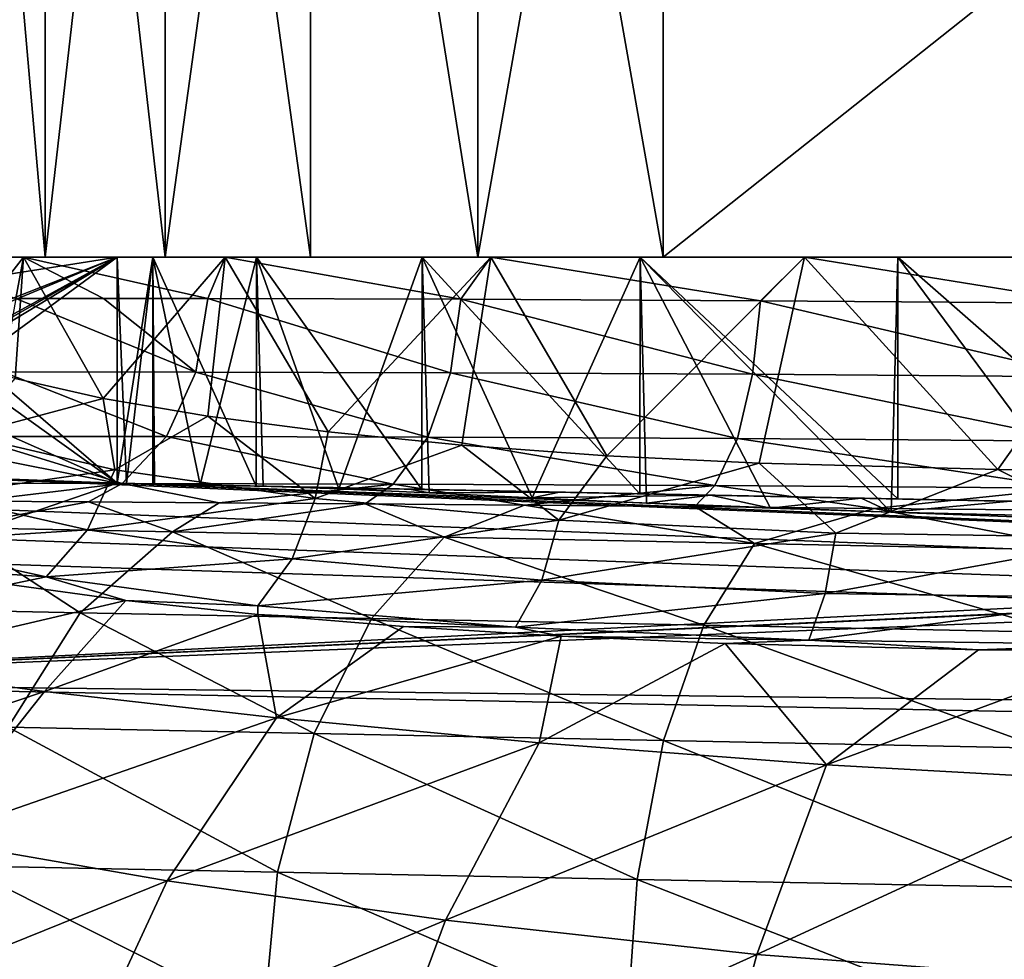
# Model space of a CAD drawing. Extents: x 0 to 500, y -78 to 1266.
# Tile 13 of 197: x 8 to 17, y -17 to -8. Entities that reach past the tile are written whole.
import ezdxf

# ---------------------------------------------------------------- set-up
doc = ezdxf.new("R2010")
doc.units = 0
doc.header["$LTSCALE"] = 65.185185
for name, color, linetype in [('260', 7, 'CONTINUOUS'), ('261', 7, 'CONTINUOUS'), ('262', 7, 'CONTINUOUS'), ('270', 7, 'CONTINUOUS'), ('271', 7, 'CONTINUOUS'), ('272', 7, 'CONTINUOUS'), ('273', 7, 'CONTINUOUS'), ('276', 7, 'CONTINUOUS'), ('277', 7, 'CONTINUOUS'), ('32', 7, 'CONTINUOUS'), ('33', 7, 'CONTINUOUS'), ('35', 7, 'CONTINUOUS'), ('36', 7, 'CONTINUOUS'), ('381', 7, 'CONTINUOUS'), ('382', 7, 'CONTINUOUS'), ('383', 7, 'CONTINUOUS'), ('388', 7, 'CONTINUOUS'), ('393', 7, 'CONTINUOUS'), ('394', 7, 'CONTINUOUS'), ('395', 7, 'CONTINUOUS'), ('396', 7, 'CONTINUOUS'), ('403', 7, 'CONTINUOUS')]:
    doc.layers.add(name, color=color, linetype=linetype)

msp = doc.modelspace()

# ---------------------------------------------------------------- linework, layer by layer
at = {"layer": '260', "color": 7, "linetype": 'CONTINUOUS'}
for points in [[(8.5, -12.151, -0.025), (31.5, -12.6142, -0.025), (8.5909, -12.1529, -1.4433), (8.5, -12.151, -0.025)], [(31.5, -12.6142, -0.025), (8.8561, -12.1582, -2.8396), (8.5909, -12.1529, -1.4433), (31.5, -12.6142, -0.025)], [(31.5, -12.6142, -0.025), (9.2915, -12.167, -4.1925), (8.8561, -12.1582, -2.8396), (31.5, -12.6142, -0.025)], [(31.5, -12.6142, -0.025), (9.8904, -12.179, -5.4814), (9.2915, -12.167, -4.1925), (31.5, -12.6142, -0.025)], [(9.8904, -12.179, -5.4814), (31.5, -12.6142, -0.025), (11.2825, -12.2071, -6.6709), (9.8904, -12.179, -5.4814)], [(31.5, -12.6142, -0.025), (12.7084, -12.2358, -7.6402), (11.2825, -12.2071, -6.6709), (31.5, -12.6142, -0.025)], [(31.5, -12.6142, -0.025), (14.1456, -12.2647, -8.4121), (12.7084, -12.2358, -7.6402), (31.5, -12.6142, -0.025)], [(31.5, -12.6142, -0.025), (15.5792, -12.2936, -9.0092), (14.1456, -12.2647, -8.4121), (31.5, -12.6142, -0.025)], [(31.5, -12.6142, -0.025), (17.0017, -12.3222, -9.4518), (15.5792, -12.2936, -9.0092), (31.5, -12.6142, -0.025)]]:
    msp.add_3dface(points, dxfattribs=at)
at = {"layer": '261', "color": 7, "linetype": 'CONTINUOUS'}
for points in [[(6, -10, -0.025), (6, -10.3579, -0.025), (8.5, -12.151, -0.025), (6, -10, -0.025)], [(8.5, -10, -0.025), (6, -10, -0.025), (8.5, -12.151, -0.025), (8.5, -10, -0.025)], [(6, -10.3579, -0.025), (5.8956, -10.999, -0.025), (8.5, -12.151, -0.025), (6, -10.3579, -0.025)], [(5.8956, -10.999, -0.025), (5.5921, -11.5744, -0.025), (8.5, -12.151, -0.025), (5.8956, -10.999, -0.025)], [(5.5921, -11.5744, -0.025), (5.1214, -12.0218, -0.025), (8.5, -12.151, -0.025), (5.5921, -11.5744, -0.025)], [(4.5337, -12.2942, -0.025), (100.604, -16.0061, -0.025), (5.1214, -12.0218, -0.025), (4.5337, -12.2942, -0.025)], [(5.1214, -12.0218, -0.025), (100.604, -16.0061, -0.025), (8.5, -12.151, -0.025), (5.1214, -12.0218, -0.025)], [(100.604, -16.0061, -0.025), (66.2875, -14.3149, -0.025), (8.5, -12.151, -0.025), (100.604, -16.0061, -0.025)], [(31.5, -12.6142, -0.025), (8.5, -12.151, -0.025), (66.2875, -14.3149, -0.025), (31.5, -12.6142, -0.025)], [(3.8027, -12.5601, -0.025), (100.604, -16.0061, -0.025), (4.5337, -12.2942, -0.025), (3.8027, -12.5601, -0.025)], [(3.3653, -12.7878, -0.025), (100.604, -16.0061, -0.025), (3.8027, -12.5601, -0.025), (3.3653, -12.7878, -0.025)], [(3, -14.0407, -0.025), (100.604, -16.0061, -0.025), (3.3653, -12.7878, -0.025), (3, -14.0407, -0.025)]]:
    msp.add_3dface(points, dxfattribs=at)
at = {"layer": '262', "color": 7, "linetype": 'CONTINUOUS'}
for points in [[(100.604, -16.0061, -0.025), (3, -14.0407, -0.025), (100.604, -16.0061), (100.604, -16.0061, -0.025)], [(100.604, -16.0061), (3, -14.0407, -0.025), (3, -14.0407), (100.604, -16.0061)]]:
    msp.add_3dface(points, dxfattribs=at)
at = {"layer": '270', "color": 7, "linetype": 'CONTINUOUS'}
for points in [[(10.6113, -12.2032, -6.641), (9.8904, -12.179, -5.4814), (11.2825, -12.2071, -6.6709), (10.6113, -12.2032, -6.641)], [(11.4685, -12.2432, -7.7112), (10.6113, -12.2032, -6.641), (11.2825, -12.2071, -6.6709), (11.4685, -12.2432, -7.7112)], [(12.7084, -12.2358, -7.6402), (11.4685, -12.2432, -7.7112), (11.2825, -12.2071, -6.6709), (12.7084, -12.2358, -7.6402)], [(12.449, -12.2908, -8.6736), (11.4685, -12.2432, -7.7112), (12.7084, -12.2358, -7.6402), (12.449, -12.2908, -8.6736)], [(14.1456, -12.2647, -8.4121), (12.449, -12.2908, -8.6736), (12.7084, -12.2358, -7.6402), (14.1456, -12.2647, -8.4121)], [(13.5358, -12.34, -9.5113), (12.449, -12.2908, -8.6736), (14.1456, -12.2647, -8.4121), (13.5358, -12.34, -9.5113)], [(14.7167, -12.3868, -10.2146), (13.5358, -12.34, -9.5113), (14.1456, -12.2647, -8.4121), (14.7167, -12.3868, -10.2146)], [(15.5792, -12.2936, -9.0092), (14.7167, -12.3868, -10.2146), (14.1456, -12.2647, -8.4121), (15.5792, -12.2936, -9.0092)], [(15.8635, -12.4247, -10.7303), (14.7167, -12.3868, -10.2146), (15.5792, -12.2936, -9.0092), (15.8635, -12.4247, -10.7303)], [(17.0017, -12.3222, -9.4518), (15.8635, -12.4247, -10.7303), (15.5792, -12.2936, -9.0092), (17.0017, -12.3222, -9.4518)], [(17.756, -12.4712, -11.2789), (15.8635, -12.4247, -10.7303), (17.0017, -12.3222, -9.4518), (17.756, -12.4712, -11.2789)], [(7.4776, -13.115, -8.3641), (8.5838, -13.2653, -9.7654), (5.955, -13.8799, -8.3574), (7.4776, -13.115, -8.3641)], [(5.955, -13.8799, -8.3574), (8.5838, -13.2653, -9.7654), (7.8103, -14.1328, -10.7414), (5.955, -13.8799, -8.3574)], [(8.5838, -13.2653, -9.7654), (9.8378, -13.399, -11.0292), (7.8103, -14.1328, -10.7414), (8.5838, -13.2653, -9.7654)], [(7.8103, -14.1328, -10.7414), (9.8378, -13.399, -11.0292), (10.0161, -14.3822, -12.8108), (7.8103, -14.1328, -10.7414)], [(9.8378, -13.399, -11.0292), (11.2239, -13.5134, -12.1393), (10.0161, -14.3822, -12.8108), (9.8378, -13.399, -11.0292)], [(11.2239, -13.5134, -12.1393), (12.7232, -13.6065, -13.0813), (10.0161, -14.3822, -12.8108), (11.2239, -13.5134, -12.1393)], [(10.0161, -14.3822, -12.8108), (12.7232, -13.6065, -13.0813), (12.5163, -14.6195, -14.503), (10.0161, -14.3822, -12.8108)], [(12.7232, -13.6065, -13.0813), (14.2839, -13.6756, -13.8307), (12.5163, -14.6195, -14.503), (12.7232, -13.6065, -13.0813)], [(12.5163, -14.6195, -14.503), (14.2839, -13.6756, -13.8307), (15.2485, -14.8297, -15.7639), (12.5163, -14.6195, -14.503)], [(14.2839, -13.6756, -13.8307), (16.6955, -13.7361, -14.6012), (15.2485, -14.8297, -15.7639), (14.2839, -13.6756, -13.8307)], [(16.6955, -13.7361, -14.6012), (18.1734, -13.7489, -14.8673), (15.2485, -14.8297, -15.7639), (16.6955, -13.7361, -14.6012)], [(15.2485, -14.8297, -15.7639), (18.1734, -13.7489, -14.8673), (18.1449, -14.9921, -16.5464), (15.2485, -14.8297, -15.7639)], [(5.955, -13.8799, -8.3574), (7.8103, -14.1328, -10.7414), (4.8447, -15.1303, -8.8735), (5.955, -13.8799, -8.3574)], [(4.8447, -15.1303, -8.8735), (7.8103, -14.1328, -10.7414), (6.698, -15.5365, -11.4964), (4.8447, -15.1303, -8.8735)], [(7.8103, -14.1328, -10.7414), (10.0161, -14.3822, -12.8108), (6.698, -15.5365, -11.4964), (7.8103, -14.1328, -10.7414)], [(6.698, -15.5365, -11.4964), (10.0161, -14.3822, -12.8108), (8.9753, -15.9331, -13.8119), (6.698, -15.5365, -11.4964)], [(10.0161, -14.3822, -12.8108), (12.5163, -14.6195, -14.503), (8.9753, -15.9331, -13.8119), (10.0161, -14.3822, -12.8108)], [(8.9753, -15.9331, -13.8119), (12.5163, -14.6195, -14.503), (11.6258, -16.3064, -15.7359), (8.9753, -15.9331, -13.8119)], [(12.5163, -14.6195, -14.503), (15.2485, -14.8297, -15.7639), (11.6258, -16.3064, -15.7359), (12.5163, -14.6195, -14.503)], [(11.6258, -16.3064, -15.7359), (15.2485, -14.8297, -15.7639), (14.5861, -16.6314, -17.1895), (11.6258, -16.3064, -15.7359)], [(15.2485, -14.8297, -15.7639), (18.1449, -14.9921, -16.5464), (14.5861, -16.6314, -17.1895), (15.2485, -14.8297, -15.7639)], [(14.5861, -16.6314, -17.1895), (18.1449, -14.9921, -16.5464), (17.7757, -16.8737, -18.1005), (14.5861, -16.6314, -17.1895)], [(6.698, -15.5365, -11.4964), (8.9753, -15.9331, -13.8119), (5.8093, -17.2095, -11.9427), (6.698, -15.5365, -11.4964)], [(5.8093, -17.2095, -11.9427), (8.9753, -15.9331, -13.8119), (8.1253, -17.7747, -14.4333), (5.8093, -17.2095, -11.9427)], [(8.9753, -15.9331, -13.8119), (11.6258, -16.3064, -15.7359), (8.1253, -17.7747, -14.4333), (8.9753, -15.9331, -13.8119)], [(8.1253, -17.7747, -14.4333), (11.6258, -16.3064, -15.7359), (10.8836, -18.3028, -16.5291), (8.1253, -17.7747, -14.4333)], [(11.6258, -16.3064, -15.7359), (14.5861, -16.6314, -17.1895), (10.8836, -18.3028, -16.5291), (11.6258, -16.3064, -15.7359)], [(10.8836, -18.3028, -16.5291), (14.5861, -16.6314, -17.1895), (14.0234, -18.7576, -18.1299), (10.8836, -18.3028, -16.5291)], [(14.5861, -16.6314, -17.1895), (17.7757, -16.8737, -18.1005), (14.0234, -18.7576, -18.1299), (14.5861, -16.6314, -17.1895)]]:
    msp.add_3dface(points, dxfattribs=at)
at = {"layer": '271', "color": 7, "linetype": 'CONTINUOUS'}
for points in [[(6, -10, -0.025), (8.5, -10, -0.025), (6.4119, -10, -3.3709), (6, -10, -0.025)], [(6.4119, -10, -3.3709), (8.5, -10, -0.025), (7.6117, -10, -6.5215), (6.4119, -10, -3.3709)], [(8.5, -10, -0.025), (8.8392, -10, -2.7726), (7.6117, -10, -6.5215), (8.5, -10, -0.025)], [(7.6117, -10, -6.5215), (8.8392, -10, -2.7726), (9.5298, -10, -9.2938), (7.6117, -10, -6.5215)], [(8.8392, -10, -2.7726), (9.8253, -10, -5.3596), (9.5298, -10, -9.2938), (8.8392, -10, -2.7726)], [(9.8253, -10, -5.3596), (11.401, -10, -7.636), (9.5298, -10, -9.2938), (9.8253, -10, -5.3596)], [(9.5298, -10, -9.2938), (11.401, -10, -7.636), (12.055, -10, -11.5272), (9.5298, -10, -9.2938)], [(11.401, -10, -7.636), (13.4751, -10, -9.4698), (12.055, -10, -11.5272), (11.401, -10, -7.636)], [(12.055, -10, -11.5272), (13.4751, -10, -9.4698), (15.0409, -10, -13.0923), (12.055, -10, -11.5272)], [(13.4751, -10, -9.4698), (15.9274, -10, -10.7547), (15.0409, -10, -13.0923), (13.4751, -10, -9.4698)], [(15.0409, -10, -13.0923), (15.9274, -10, -10.7547), (18.3144, -10, -13.8982), (15.0409, -10, -13.0923)], [(15.9274, -10, -10.7547), (18.6157, -10, -11.4164), (18.3144, -10, -13.8982), (15.9274, -10, -10.7547)]]:
    msp.add_3dface(points, dxfattribs=at)
at = {"layer": '272', "color": 7, "linetype": 'CONTINUOUS'}
for points in [[(6.4119, -10, -3.3709), (7.6117, -10, -6.5215), (6.8657, -10.9547, -4.8466), (6.4119, -10, -3.3709)], [(6.8657, -10.9547, -4.8466), (7.6117, -10, -6.5215), (7.5297, -11.1555, -6.3632), (6.8657, -10.9547, -4.8466)], [(7.5297, -11.1555, -6.3632), (7.6117, -10, -6.5215), (8.3668, -11.3435, -7.7891), (7.5297, -11.1555, -6.3632)], [(7.6117, -10, -6.5215), (9.5298, -10, -9.2938), (8.3668, -11.3435, -7.7891), (7.6117, -10, -6.5215)], [(8.3668, -11.3435, -7.7891), (9.5298, -10, -9.2938), (9.3642, -11.5139, -9.1039), (8.3668, -11.3435, -7.7891)], [(9.3642, -11.5139, -9.1039), (9.5298, -10, -9.2938), (10.5072, -11.6631, -10.2901), (9.3642, -11.5139, -9.1039)], [(9.5298, -10, -9.2938), (12.055, -10, -11.5272), (10.5072, -11.6631, -10.2901), (9.5298, -10, -9.2938)], [(10.5072, -11.6631, -10.2901), (12.055, -10, -11.5272), (11.7791, -11.7886, -11.3321), (10.5072, -11.6631, -10.2901)], [(11.7791, -11.7886, -11.3321), (12.055, -10, -11.5272), (13.1606, -11.8887, -12.2157), (11.7791, -11.7886, -11.3321)], [(12.055, -10, -11.5272), (15.0409, -10, -13.0923), (13.1606, -11.8887, -12.2157), (12.055, -10, -11.5272)], [(13.1606, -11.8887, -12.2157), (15.0409, -10, -13.0923), (14.6092, -11.9613, -12.9205), (13.1606, -11.8887, -12.2157)], [(14.6092, -11.9613, -12.9205), (15.0409, -10, -13.0923), (16.8787, -12.0209, -13.6476), (14.6092, -11.9613, -12.9205)], [(15.0409, -10, -13.0923), (18.3144, -10, -13.8982), (16.8787, -12.0209, -13.6476), (15.0409, -10, -13.0923)], [(16.8787, -12.0209, -13.6476), (18.3144, -10, -13.8982), (18.2648, -12.0292, -13.8921), (16.8787, -12.0209, -13.6476)]]:
    msp.add_3dface(points, dxfattribs=at)
at = {"layer": '273', "color": 7, "linetype": 'CONTINUOUS'}
for points in [[(8.5, -10, -0.025), (8.5, -12.151, -0.025), (8.5909, -12.1529, -1.4433), (8.5, -10, -0.025)], [(8.8392, -10, -2.7726), (8.5, -10, -0.025), (8.5909, -12.1529, -1.4433), (8.8392, -10, -2.7726)], [(8.8561, -12.1582, -2.8396), (8.8392, -10, -2.7726), (8.5909, -12.1529, -1.4433), (8.8561, -12.1582, -2.8396)], [(9.8253, -10, -5.3596), (8.8392, -10, -2.7726), (9.2915, -12.167, -4.1925), (9.8253, -10, -5.3596)], [(9.2915, -12.167, -4.1925), (8.8392, -10, -2.7726), (8.8561, -12.1582, -2.8396), (9.2915, -12.167, -4.1925)], [(9.8904, -12.179, -5.4814), (9.8253, -10, -5.3596), (9.2915, -12.167, -4.1925), (9.8904, -12.179, -5.4814)], [(9.8904, -12.179, -5.4814), (10.6113, -12.2032, -6.641), (9.8253, -10, -5.3596), (9.8904, -12.179, -5.4814)], [(10.6113, -12.2032, -6.641), (11.401, -10, -7.636), (9.8253, -10, -5.3596), (10.6113, -12.2032, -6.641)], [(10.6113, -12.2032, -6.641), (11.4685, -12.2432, -7.7112), (11.401, -10, -7.636), (10.6113, -12.2032, -6.641)], [(11.4685, -12.2432, -7.7112), (12.449, -12.2908, -8.6736), (11.401, -10, -7.636), (11.4685, -12.2432, -7.7112)], [(12.449, -12.2908, -8.6736), (13.4751, -10, -9.4698), (11.401, -10, -7.636), (12.449, -12.2908, -8.6736)], [(12.449, -12.2908, -8.6736), (13.5358, -12.34, -9.5113), (13.4751, -10, -9.4698), (12.449, -12.2908, -8.6736)], [(13.5358, -12.34, -9.5113), (14.7167, -12.3868, -10.2146), (13.4751, -10, -9.4698), (13.5358, -12.34, -9.5113)], [(14.7167, -12.3868, -10.2146), (15.8635, -12.4247, -10.7303), (13.4751, -10, -9.4698), (14.7167, -12.3868, -10.2146)], [(15.8635, -12.4247, -10.7303), (15.9274, -10, -10.7547), (13.4751, -10, -9.4698), (15.8635, -12.4247, -10.7303)], [(15.8635, -12.4247, -10.7303), (17.756, -12.4712, -11.2789), (15.9274, -10, -10.7547), (15.8635, -12.4247, -10.7303)], [(17.756, -12.4712, -11.2789), (18.6157, -10, -11.4164), (15.9274, -10, -10.7547), (17.756, -12.4712, -11.2789)]]:
    msp.add_3dface(points, dxfattribs=at)
at = {"layer": '276', "color": 7, "linetype": 'CONTINUOUS'}
for points in [[(7.5297, -11.1555, -6.3632), (8.3668, -11.3435, -7.7891), (7.0628, -11.6932, -5.6181), (7.5297, -11.1555, -6.3632)], [(8.3668, -11.3435, -7.7891), (8.4782, -12.0218, -8.1353), (7.0628, -11.6932, -5.6181), (8.3668, -11.3435, -7.7891)], [(8.3668, -11.3435, -7.7891), (9.3642, -11.5139, -9.1039), (8.4782, -12.0218, -8.1353), (8.3668, -11.3435, -7.7891)], [(9.3642, -11.5139, -9.1039), (10.3842, -12.2967, -10.3184), (8.4782, -12.0218, -8.1353), (9.3642, -11.5139, -9.1039)], [(9.3642, -11.5139, -9.1039), (10.5072, -11.6631, -10.2901), (10.3842, -12.2967, -10.3184), (9.3642, -11.5139, -9.1039)], [(8.4782, -12.0218, -8.1353), (6.7767, -12.2672, -5.7215), (7.0628, -11.6932, -5.6181), (8.4782, -12.0218, -8.1353)], [(10.5072, -11.6631, -10.2901), (11.7791, -11.7886, -11.3321), (10.3842, -12.2967, -10.3184), (10.5072, -11.6631, -10.2901)], [(11.7791, -11.7886, -11.3321), (12.7031, -12.5013, -12.0701), (10.3842, -12.2967, -10.3184), (11.7791, -11.7886, -11.3321)], [(11.7791, -11.7886, -11.3321), (13.1606, -11.8887, -12.2157), (12.7031, -12.5013, -12.0701), (11.7791, -11.7886, -11.3321)], [(13.1606, -11.8887, -12.2157), (14.6092, -11.9613, -12.9205), (12.7031, -12.5013, -12.0701), (13.1606, -11.8887, -12.2157)], [(14.6092, -11.9613, -12.9205), (15.3367, -12.6259, -13.3111), (12.7031, -12.5013, -12.0701), (14.6092, -11.9613, -12.9205)], [(14.6092, -11.9613, -12.9205), (16.8787, -12.0209, -13.6476), (15.3367, -12.6259, -13.3111), (14.6092, -11.9613, -12.9205)], [(8.2197, -12.5953, -8.2954), (6.7767, -12.2672, -5.7215), (8.4782, -12.0218, -8.1353), (8.2197, -12.5953, -8.2954)], [(10.3842, -12.2967, -10.3184), (8.2197, -12.5953, -8.2954), (8.4782, -12.0218, -8.1353), (10.3842, -12.2967, -10.3184)], [(16.8787, -12.0209, -13.6476), (18.1706, -12.6667, -13.9851), (15.3367, -12.6259, -13.3111), (16.8787, -12.0209, -13.6476)], [(16.8787, -12.0209, -13.6476), (18.2648, -12.0292, -13.8921), (18.1706, -12.6667, -13.9851), (16.8787, -12.0209, -13.6476)], [(8.2197, -12.5953, -8.2954), (6.3391, -12.7135, -5.8957), (6.7767, -12.2672, -5.7215), (8.2197, -12.5953, -8.2954)], [(10.167, -12.8699, -10.5307), (8.2197, -12.5953, -8.2954), (10.3842, -12.2967, -10.3184), (10.167, -12.8699, -10.5307)], [(12.7031, -12.5013, -12.0701), (10.167, -12.8699, -10.5307), (10.3842, -12.2967, -10.3184), (12.7031, -12.5013, -12.0701)], [(12.5395, -13.0742, -12.3256), (10.167, -12.8699, -10.5307), (12.7031, -12.5013, -12.0701), (12.5395, -13.0742, -12.3256)], [(15.3367, -12.6259, -13.3111), (12.5395, -13.0742, -12.3256), (12.7031, -12.5013, -12.0701), (15.3367, -12.6259, -13.3111)], [(7.8273, -13.0414, -8.5555), (6.3391, -12.7135, -5.8957), (8.2197, -12.5953, -8.2954), (7.8273, -13.0414, -8.5555)], [(10.167, -12.8699, -10.5307), (7.8273, -13.0414, -8.5555), (8.2197, -12.5953, -8.2954), (10.167, -12.8699, -10.5307)], [(15.2359, -13.1986, -13.5971), (12.5395, -13.0742, -12.3256), (15.3367, -12.6259, -13.3111), (15.2359, -13.1986, -13.5971)], [(18.1706, -12.6667, -13.9851), (15.2359, -13.1986, -13.5971), (15.3367, -12.6259, -13.3111), (18.1706, -12.6667, -13.9851)], [(7.8273, -13.0414, -8.5555), (6.5328, -12.9518, -6.843), (6.3391, -12.7135, -5.8957), (7.8273, -13.0414, -8.5555)], [(18.1381, -13.2392, -14.2867), (15.2359, -13.1986, -13.5971), (18.1706, -12.6667, -13.9851), (18.1381, -13.2392, -14.2867)], [(9.8385, -13.3158, -10.8677), (7.8273, -13.0414, -8.5555), (10.167, -12.8699, -10.5307), (9.8385, -13.3158, -10.8677)], [(12.5395, -13.0742, -12.3256), (9.8385, -13.3158, -10.8677), (10.167, -12.8699, -10.5307), (12.5395, -13.0742, -12.3256)], [(7.4776, -13.115, -8.3641), (6.5328, -12.9518, -6.843), (7.8273, -13.0414, -8.5555), (7.4776, -13.115, -8.3641)], [(8.5838, -13.2653, -9.7654), (7.4776, -13.115, -8.3641), (7.8273, -13.0414, -8.5555), (8.5838, -13.2653, -9.7654)], [(9.8385, -13.3158, -10.8677), (8.5838, -13.2653, -9.7654), (7.8273, -13.0414, -8.5555), (9.8385, -13.3158, -10.8677)], [(12.2911, -13.52, -12.7251), (9.8385, -13.3158, -10.8677), (12.5395, -13.0742, -12.3256), (12.2911, -13.52, -12.7251)], [(15.2359, -13.1986, -13.5971), (12.2911, -13.52, -12.7251), (12.5395, -13.0742, -12.3256), (15.2359, -13.1986, -13.5971)], [(15.08, -13.6442, -14.0408), (12.2911, -13.52, -12.7251), (15.2359, -13.1986, -13.5971), (15.08, -13.6442, -14.0408)], [(18.1381, -13.2392, -14.2867), (15.08, -13.6442, -14.0408), (15.2359, -13.1986, -13.5971), (18.1381, -13.2392, -14.2867)], [(9.8378, -13.399, -11.0292), (8.5838, -13.2653, -9.7654), (9.8385, -13.3158, -10.8677), (9.8378, -13.399, -11.0292)], [(18.0823, -13.6847, -14.7537), (15.08, -13.6442, -14.0408), (18.1381, -13.2392, -14.2867), (18.0823, -13.6847, -14.7537)], [(12.2911, -13.52, -12.7251), (9.8378, -13.399, -11.0292), (9.8385, -13.3158, -10.8677), (12.2911, -13.52, -12.7251)], [(11.2239, -13.5134, -12.1393), (9.8378, -13.399, -11.0292), (12.2911, -13.52, -12.7251), (11.2239, -13.5134, -12.1393)], [(12.7232, -13.6065, -13.0813), (11.2239, -13.5134, -12.1393), (12.2911, -13.52, -12.7251), (12.7232, -13.6065, -13.0813)], [(15.08, -13.6442, -14.0408), (12.7232, -13.6065, -13.0813), (12.2911, -13.52, -12.7251), (15.08, -13.6442, -14.0408)], [(14.2839, -13.6756, -13.8307), (12.7232, -13.6065, -13.0813), (15.08, -13.6442, -14.0408), (14.2839, -13.6756, -13.8307)], [(16.6955, -13.7361, -14.6012), (14.2839, -13.6756, -13.8307), (15.08, -13.6442, -14.0408), (16.6955, -13.7361, -14.6012)], [(18.0823, -13.6847, -14.7537), (16.6955, -13.7361, -14.6012), (15.08, -13.6442, -14.0408), (18.0823, -13.6847, -14.7537)], [(18.1734, -13.7489, -14.8673), (16.6955, -13.7361, -14.6012), (18.0823, -13.6847, -14.7537), (18.1734, -13.7489, -14.8673)]]:
    msp.add_3dface(points, dxfattribs=at)
at = {"layer": '277', "color": 7, "linetype": 'CONTINUOUS'}
for points in [[(100.604, -16.0061), (3, -14.0407), (100, -76), (100.604, -16.0061)], [(3, -14.0407), (3, -76), (100, -76), (3, -14.0407)]]:
    msp.add_3dface(points, dxfattribs=at)
at = {"layer": '32', "color": 7, "linetype": 'CONTINUOUS'}
for points in [[(6.9367, -10, -5.035), (7.8162, -10, -6.8959), (6.9367, -10, 5.035), (6.9367, -10, -5.035)], [(6.9367, -10, 5.035), (7.8162, -10, -6.8959), (7.8162, -10, 6.8959), (6.9367, -10, 5.035)], [(7.8162, -10, -6.8959), (8.9589, -10, -8.6078), (7.8162, -10, 6.8959), (7.8162, -10, -6.8959)], [(7.8162, -10, 6.8959), (8.9589, -10, -8.6078), (8.9589, -10, 8.6078), (7.8162, -10, 6.8959)], [(8.9589, -10, -8.6078), (10.3404, -10, -10.1337), (8.9589, -10, 8.6078), (8.9589, -10, -8.6078)], [(8.9589, -10, 8.6078), (10.3404, -10, -10.1337), (10.3404, -10, 10.1337), (8.9589, -10, 8.6078)], [(10.3404, -10, -10.1337), (11.9306, -10, -11.4405), (10.3404, -10, 10.1337), (10.3404, -10, -10.1337)], [(10.3404, -10, 10.1337), (11.9306, -10, -11.4405), (11.9306, -10, 11.4405), (10.3404, -10, 10.1337)], [(11.9306, -10, -11.4405), (13.6952, -10, -12.5), (11.9306, -10, 11.4405), (11.9306, -10, -11.4405)], [(11.9306, -10, 11.4405), (13.6952, -10, -12.5), (13.6952, -10, 12.5), (11.9306, -10, 11.4405)], [(13.6952, -10, 12.5), (13.6952, -10, -12.5), (26.3048, -10, -12.5), (13.6952, -10, 12.5)], [(26.3048, -10, 12.5), (13.6952, -10, 12.5), (26.3048, -10, -12.5), (26.3048, -10, 12.5)]]:
    msp.add_3dface(points, dxfattribs=at)
at = {"layer": '33', "color": 7, "linetype": 'CONTINUOUS'}
for points in [[(13.6952, 0, -12.5), (26.3048, 0, -12.5), (13.6952, -10, -12.5), (13.6952, 0, -12.5)], [(13.6952, -10, -12.5), (26.3048, 0, -12.5), (26.3048, -10, -12.5), (13.6952, -10, -12.5)]]:
    msp.add_3dface(points, dxfattribs=at)
at = {"layer": '35', "color": 7, "linetype": 'CONTINUOUS'}
for points in [[(26.3048, 0, 12.5), (13.6952, 0, 12.5), (26.3048, -10, 12.5), (26.3048, 0, 12.5)], [(13.6952, 0, 12.5), (13.6952, -10, 12.5), (26.3048, -10, 12.5), (13.6952, 0, 12.5)]]:
    msp.add_3dface(points, dxfattribs=at)
at = {"layer": '36', "color": 7, "linetype": 'CONTINUOUS'}
for points in [[(6.9368, 0, 5.0352), (6.9367, -10, 5.035), (7.8162, -10, 6.8959), (6.9368, 0, 5.0352)], [(6.9367, 0, -5.0349), (7.8162, 0, -6.896), (6.9367, -10, -5.035), (6.9367, 0, -5.0349)], [(7.8162, 0, -6.896), (7.8162, -10, -6.8959), (6.9367, -10, -5.035), (7.8162, 0, -6.896)], [(7.8162, 0, 6.8961), (6.9368, 0, 5.0352), (7.8162, -10, 6.8959), (7.8162, 0, 6.8961)], [(8.959, 0, 8.6079), (7.8162, 0, 6.8961), (8.9589, -10, 8.6078), (8.959, 0, 8.6079)], [(7.8162, 0, 6.8961), (7.8162, -10, 6.8959), (8.9589, -10, 8.6078), (7.8162, 0, 6.8961)], [(7.8162, 0, -6.896), (8.9589, 0, -8.6078), (7.8162, -10, -6.8959), (7.8162, 0, -6.896)], [(8.9589, 0, -8.6078), (8.9589, -10, -8.6078), (7.8162, -10, -6.8959), (8.9589, 0, -8.6078)], [(8.959, 0, 8.6079), (8.9589, -10, 8.6078), (10.3404, -10, 10.1337), (8.959, 0, 8.6079)], [(8.9589, 0, -8.6078), (10.3405, 0, -10.1338), (8.9589, -10, -8.6078), (8.9589, 0, -8.6078)], [(10.3405, 0, -10.1338), (10.3404, -10, -10.1337), (8.9589, -10, -8.6078), (10.3405, 0, -10.1338)], [(10.3406, 0, 10.1339), (8.959, 0, 8.6079), (10.3404, -10, 10.1337), (10.3406, 0, 10.1339)], [(10.3406, 0, 10.1339), (10.3404, -10, 10.1337), (11.9306, -10, 11.4405), (10.3406, 0, 10.1339)], [(10.3405, 0, -10.1338), (11.9306, -10, -11.4405), (10.3404, -10, -10.1337), (10.3405, 0, -10.1338)], [(10.3405, 0, -10.1338), (11.9306, 0, -11.4405), (11.9306, -10, -11.4405), (10.3405, 0, -10.1338)], [(11.9307, 0, 11.4406), (10.3406, 0, 10.1339), (11.9306, -10, 11.4405), (11.9307, 0, 11.4406)], [(11.9306, 0, -11.4405), (13.6952, 0, -12.5), (11.9306, -10, -11.4405), (11.9306, 0, -11.4405)], [(13.6952, 0, -12.5), (13.6952, -10, -12.5), (11.9306, -10, -11.4405), (13.6952, 0, -12.5)], [(11.9307, 0, 11.4406), (11.9306, -10, 11.4405), (13.6952, -10, 12.5), (11.9307, 0, 11.4406)], [(13.6952, 0, 12.5), (11.9307, 0, 11.4406), (13.6952, -10, 12.5), (13.6952, 0, 12.5)]]:
    msp.add_3dface(points, dxfattribs=at)
at = {"layer": '381', "color": 7, "linetype": 'CONTINUOUS'}
for points in [[(31.5, -12.6142, 0.025), (8.5, -12.151, 0.025), (31.1608, -12.6073, 2.7723), (31.5, -12.6142, 0.025)], [(8.5, -12.151, 0.025), (8.8392, -12.1579, 2.7723), (9.825, -12.1777, 5.3591), (8.5, -12.151, 0.025)], [(8.5, -12.151, 0.025), (9.825, -12.1777, 5.3591), (11.4006, -12.2094, 7.6354), (8.5, -12.151, 0.025)], [(8.5, -12.151, 0.025), (11.4006, -12.2094, 7.6354), (13.4746, -12.2512, 9.4694), (8.5, -12.151, 0.025)], [(8.5, -12.151, 0.025), (13.4746, -12.2512, 9.4694), (15.927, -12.3006, 10.7546), (8.5, -12.151, 0.025)], [(8.5, -12.151, 0.025), (15.927, -12.3006, 10.7546), (18.6156, -12.3547, 11.4164), (8.5, -12.151, 0.025)], [(8.5, -12.151, 0.025), (18.6156, -12.3547, 11.4164), (21.3844, -12.4105, 11.4164), (8.5, -12.151, 0.025)], [(8.5, -12.151, 0.025), (21.3844, -12.4105, 11.4164), (24.073, -12.4646, 10.7546), (8.5, -12.151, 0.025)], [(8.5, -12.151, 0.025), (24.073, -12.4646, 10.7546), (26.5254, -12.514, 9.4694), (8.5, -12.151, 0.025)], [(8.5, -12.151, 0.025), (26.5254, -12.514, 9.4694), (28.5994, -12.5558, 7.6354), (8.5, -12.151, 0.025)], [(8.5, -12.151, 0.025), (28.5994, -12.5558, 7.6354), (30.175, -12.5875, 5.3591), (8.5, -12.151, 0.025)], [(8.5, -12.151, 0.025), (30.175, -12.5875, 5.3591), (31.1608, -12.6073, 2.7723), (8.5, -12.151, 0.025)]]:
    msp.add_3dface(points, dxfattribs=at)
at = {"layer": '382', "color": 7, "linetype": 'CONTINUOUS'}
for points in [[(8.5, -12.151, 0.025), (3, -14.0407, 0.025), (8.5, -10, 0.025), (8.5, -12.151, 0.025)], [(8.5, -10, 0.025), (3, -14.0407, 0.025), (5.1447, -12.0335, 0.025), (8.5, -10, 0.025)], [(5.5094, -11.7056, 0.025), (8.5, -10, 0.025), (5.1447, -12.0335, 0.025), (5.5094, -11.7056, 0.025)], [(5.603, -11.5895, 0.025), (8.5, -10, 0.025), (5.5094, -11.7056, 0.025), (5.603, -11.5895, 0.025)], [(5.8738, -11.0929, 0.025), (8.5, -10, 0.025), (5.603, -11.5895, 0.025), (5.8738, -11.0929, 0.025)], [(5.8982, -11.0235, 0.025), (8.5, -10, 0.025), (5.8738, -11.0929, 0.025), (5.8982, -11.0235, 0.025)], [(6, -10.3935, 0.025), (8.5, -10, 0.025), (5.8982, -11.0235, 0.025), (6, -10.3935, 0.025)], [(6, -10, 0.025), (8.5, -10, 0.025), (6, -10.3935, 0.025), (6, -10, 0.025)], [(31.5, -12.6142, 0.025), (3, -14.0407, 0.025), (8.5, -12.151, 0.025), (31.5, -12.6142, 0.025)], [(35.225, -12.5481, 0.025), (3, -14.0407, 0.025), (35.2073, -12.5406, 0.025), (35.225, -12.5481, 0.025)], [(35.2073, -12.5406, 0.025), (3, -14.0407, 0.025), (31.5, -12.6142, 0.025), (35.2073, -12.5406, 0.025)], [(35.9597, -12.704, 0.025), (3, -14.0407, 0.025), (35.225, -12.5481, 0.025), (35.9597, -12.704, 0.025)], [(65.7774, -14.8047, 0.025), (3, -14.0407, 0.025), (35.9597, -12.704, 0.025), (65.7774, -14.8047, 0.025)], [(100.604, -16.0061, 0.025), (3, -14.0407, 0.025), (65.7774, -14.8047, 0.025), (100.604, -16.0061, 0.025)]]:
    msp.add_3dface(points, dxfattribs=at)
at = {"layer": '383', "color": 7, "linetype": 'CONTINUOUS'}
for points in [[(3, -14.0407, 0.025), (100.604, -16.0061, 0.025), (3, -14.0407), (3, -14.0407, 0.025)], [(100.604, -16.0061, 0.025), (100.604, -16.0061), (3, -14.0407), (100.604, -16.0061, 0.025)]]:
    msp.add_3dface(points, dxfattribs=at)
at = {"layer": '388', "color": 7, "linetype": 'CONTINUOUS'}
for points in [[(8.2279, -12.3291, 10.0724), (7.1447, -12.3228, 8.6131), (6.9029, -12.5703, 9.5006), (8.2279, -12.3291, 10.0724)], [(9.0268, -12.6131, 12.0841), (8.2279, -12.3291, 10.0724), (6.9029, -12.5703, 9.5006), (9.0268, -12.6131, 12.0841)], [(9.4723, -12.3372, 11.3969), (8.2279, -12.3291, 10.0724), (9.0268, -12.6131, 12.0841), (9.4723, -12.3372, 11.3969)], [(10.8615, -12.3472, 12.5688), (9.4723, -12.3372, 11.3969), (9.0268, -12.6131, 12.0841), (10.8615, -12.3472, 12.5688)], [(11.6133, -12.6652, 14.2039), (10.8615, -12.3472, 12.5688), (9.0268, -12.6131, 12.0841), (11.6133, -12.6652, 14.2039)], [(12.3767, -12.3592, 13.5724), (10.8615, -12.3472, 12.5688), (11.6133, -12.6652, 14.2039), (12.3767, -12.3592, 13.5724)], [(14.5634, -12.7246, 15.7789), (12.3767, -12.3592, 13.5724), (11.6133, -12.6652, 14.2039), (14.5634, -12.7246, 15.7789)], [(13.9978, -12.3734, 14.3945), (12.3767, -12.3592, 13.5724), (14.5634, -12.7246, 15.7789), (13.9978, -12.3734, 14.3945)], [(15.7031, -12.3898, 15.0239), (13.9978, -12.3734, 14.3945), (14.5634, -12.7246, 15.7789), (15.7031, -12.3898, 15.0239)], [(17.7637, -12.789, 16.7486), (15.7031, -12.3898, 15.0239), (14.5634, -12.7246, 15.7789), (17.7637, -12.789, 16.7486)], [(17.4698, -12.4084, 15.4523), (15.7031, -12.3898, 15.0239), (17.7637, -12.789, 16.7486), (17.4698, -12.4084, 15.4523)], [(8.1502, -13.3824, 12.9452), (6.9029, -12.5703, 9.5006), (5.8748, -13.3366, 10.1773), (8.1502, -13.3824, 12.9452)], [(9.0268, -12.6131, 12.0841), (6.9029, -12.5703, 9.5006), (8.1502, -13.3824, 12.9452), (9.0268, -12.6131, 12.0841)], [(10.9213, -13.4382, 15.2165), (9.0268, -12.6131, 12.0841), (8.1502, -13.3824, 12.9452), (10.9213, -13.4382, 15.2165)], [(11.6133, -12.6652, 14.2039), (9.0268, -12.6131, 12.0841), (10.9213, -13.4382, 15.2165), (11.6133, -12.6652, 14.2039)], [(14.0817, -13.5019, 16.9039), (11.6133, -12.6652, 14.2039), (10.9213, -13.4382, 15.2165), (14.0817, -13.5019, 16.9039)], [(14.5634, -12.7246, 15.7789), (11.6133, -12.6652, 14.2039), (14.0817, -13.5019, 16.9039), (14.5634, -12.7246, 15.7789)], [(17.5104, -13.5709, 17.9429), (14.5634, -12.7246, 15.7789), (14.0817, -13.5019, 16.9039), (17.5104, -13.5709, 17.9429)], [(17.7637, -12.789, 16.7486), (14.5634, -12.7246, 15.7789), (17.5104, -13.5709, 17.9429), (17.7637, -12.789, 16.7486)], [(8.1502, -13.3824, 12.9452), (5.8748, -13.3366, 10.1773), (7.463, -14.4719, 13.6106), (8.1502, -13.3824, 12.9452)], [(10.3766, -14.5305, 15.9987), (8.1502, -13.3824, 12.9452), (7.463, -14.4719, 13.6106), (10.3766, -14.5305, 15.9987)], [(10.9213, -13.4382, 15.2165), (8.1502, -13.3824, 12.9452), (10.3766, -14.5305, 15.9987), (10.9213, -13.4382, 15.2165)], [(13.6997, -14.5975, 17.7731), (10.9213, -13.4382, 15.2165), (10.3766, -14.5305, 15.9987), (13.6997, -14.5975, 17.7731)], [(14.0817, -13.5019, 16.9039), (10.9213, -13.4382, 15.2165), (13.6997, -14.5975, 17.7731), (14.0817, -13.5019, 16.9039)], [(17.3047, -14.6701, 18.8656), (14.0817, -13.5019, 16.9039), (13.6997, -14.5975, 17.7731), (17.3047, -14.6701, 18.8656)], [(17.5104, -13.5709, 17.9429), (14.0817, -13.5019, 16.9039), (17.3047, -14.6701, 18.8656), (17.5104, -13.5709, 17.9429)], [(10.0251, -15.8503, 16.485), (7.463, -14.4719, 13.6106), (7.0229, -15.7899, 14.0241), (10.0251, -15.8503, 16.485)], [(10.3766, -14.5305, 15.9987), (7.463, -14.4719, 13.6106), (10.0251, -15.8503, 16.485), (10.3766, -14.5305, 15.9987)], [(13.4493, -15.9193, 18.3134), (10.3766, -14.5305, 15.9987), (10.0251, -15.8503, 16.485), (13.4493, -15.9193, 18.3134)], [(13.6997, -14.5975, 17.7731), (10.3766, -14.5305, 15.9987), (13.4493, -15.9193, 18.3134), (13.6997, -14.5975, 17.7731)], [(17.164, -15.9941, 19.4392), (13.6997, -14.5975, 17.7731), (13.4493, -15.9193, 18.3134), (17.164, -15.9941, 19.4392)], [(17.3047, -14.6701, 18.8656), (13.6997, -14.5975, 17.7731), (17.164, -15.9941, 19.4392), (17.3047, -14.6701, 18.8656)], [(6.8662, -17.1903, 14.1505), (9.8958, -17.236, 16.6342), (7.0229, -15.7899, 14.0241), (6.8662, -17.1903, 14.1505)], [(9.8958, -17.236, 16.6342), (10.0251, -15.8503, 16.485), (7.0229, -15.7899, 14.0241), (9.8958, -17.236, 16.6342)], [(9.8958, -17.236, 16.6342), (13.3516, -17.2882, 18.4798), (10.0251, -15.8503, 16.485), (9.8958, -17.236, 16.6342)], [(13.3516, -17.2882, 18.4798), (13.4493, -15.9193, 18.3134), (10.0251, -15.8503, 16.485), (13.3516, -17.2882, 18.4798)], [(13.3516, -17.2882, 18.4798), (17.101, -17.3449, 19.6163), (13.4493, -15.9193, 18.3134), (13.3516, -17.2882, 18.4798)], [(17.101, -17.3449, 19.6163), (17.164, -15.9941, 19.4392), (13.4493, -15.9193, 18.3134), (17.101, -17.3449, 19.6163)]]:
    msp.add_3dface(points, dxfattribs=at)
at = {"layer": '393', "color": 7, "linetype": 'CONTINUOUS'}
for points in [[(8.5, -10, 0.025), (6, -10, 0.025), (7.6117, -10, 6.5215), (8.5, -10, 0.025)], [(6, -10, 0.025), (6.4119, -10, 3.3709), (7.6117, -10, 6.5215), (6, -10, 0.025)], [(8.5, -10, 0.025), (7.6117, -10, 6.5215), (9.5298, -10, 9.2938), (8.5, -10, 0.025)], [(8.8392, -10, 2.7726), (8.5, -10, 0.025), (9.5298, -10, 9.2938), (8.8392, -10, 2.7726)], [(9.8253, -10, 5.3596), (8.8392, -10, 2.7726), (9.5298, -10, 9.2938), (9.8253, -10, 5.3596)], [(9.8253, -10, 5.3596), (9.5298, -10, 9.2938), (12.055, -10, 11.5272), (9.8253, -10, 5.3596)], [(11.401, -10, 7.636), (9.8253, -10, 5.3596), (12.055, -10, 11.5272), (11.401, -10, 7.636)], [(13.4751, -10, 9.4698), (11.401, -10, 7.636), (12.055, -10, 11.5272), (13.4751, -10, 9.4698)], [(13.4751, -10, 9.4698), (12.055, -10, 11.5272), (15.0409, -10, 13.0923), (13.4751, -10, 9.4698)], [(15.9274, -10, 10.7547), (13.4751, -10, 9.4698), (15.0409, -10, 13.0923), (15.9274, -10, 10.7547)], [(15.9274, -10, 10.7547), (15.0409, -10, 13.0923), (18.3144, -10, 13.8982), (15.9274, -10, 10.7547)], [(18.6157, -10, 11.4164), (15.9274, -10, 10.7547), (18.3144, -10, 13.8982), (18.6157, -10, 11.4164)]]:
    msp.add_3dface(points, dxfattribs=at)
at = {"layer": '394', "color": 7, "linetype": 'CONTINUOUS'}
for points in [[(8.5, -12.151, 0.025), (8.5, -10, 0.025), (8.8392, -10, 2.7726), (8.5, -12.151, 0.025)], [(8.8392, -12.1579, 2.7723), (8.5, -12.151, 0.025), (8.8392, -10, 2.7726), (8.8392, -12.1579, 2.7723)], [(9.825, -12.1777, 5.3591), (8.8392, -12.1579, 2.7723), (8.8392, -10, 2.7726), (9.825, -12.1777, 5.3591)], [(9.8253, -10, 5.3596), (9.825, -12.1777, 5.3591), (8.8392, -10, 2.7726), (9.8253, -10, 5.3596)], [(11.4006, -12.2094, 7.6354), (9.825, -12.1777, 5.3591), (9.8253, -10, 5.3596), (11.4006, -12.2094, 7.6354)], [(11.401, -10, 7.636), (11.4006, -12.2094, 7.6354), (9.8253, -10, 5.3596), (11.401, -10, 7.636)], [(13.4746, -12.2512, 9.4694), (11.4006, -12.2094, 7.6354), (11.401, -10, 7.636), (13.4746, -12.2512, 9.4694)], [(13.4751, -10, 9.4698), (13.4746, -12.2512, 9.4694), (11.401, -10, 7.636), (13.4751, -10, 9.4698)], [(15.927, -12.3006, 10.7546), (13.4746, -12.2512, 9.4694), (13.4751, -10, 9.4698), (15.927, -12.3006, 10.7546)], [(15.9274, -10, 10.7547), (15.927, -12.3006, 10.7546), (13.4751, -10, 9.4698), (15.9274, -10, 10.7547)], [(18.6156, -12.3547, 11.4164), (15.927, -12.3006, 10.7546), (15.9274, -10, 10.7547), (18.6156, -12.3547, 11.4164)], [(18.6157, -10, 11.4164), (18.6156, -12.3547, 11.4164), (15.9274, -10, 10.7547), (18.6157, -10, 11.4164)]]:
    msp.add_3dface(points, dxfattribs=at)
at = {"layer": '395', "color": 7, "linetype": 'CONTINUOUS'}
for points in [[(6.4119, -10, 3.3709), (7.5363, -10.3928, 6.3762), (7.6117, -10, 6.5215), (6.4119, -10, 3.3709)], [(7.5363, -10.3928, 6.3762), (8.3705, -10.3932, 7.7945), (7.6117, -10, 6.5215), (7.5363, -10.3928, 6.3762)], [(8.3705, -10.3932, 7.7945), (9.3643, -10.3944, 9.1039), (7.6117, -10, 6.5215), (8.3705, -10.3932, 7.7945)], [(7.6117, -10, 6.5215), (9.3643, -10.3944, 9.1039), (9.5298, -10, 9.2938), (7.6117, -10, 6.5215)], [(9.3643, -10.3944, 9.1039), (11.7715, -10.4008, 11.3266), (9.5298, -10, 9.2938), (9.3643, -10.3944, 9.1039)], [(9.5298, -10, 9.2938), (11.7715, -10.4008, 11.3266), (12.055, -10, 11.5272), (9.5298, -10, 9.2938)], [(11.7715, -10.4008, 11.3266), (14.6205, -10.4147, 12.9252), (12.055, -10, 11.5272), (11.7715, -10.4008, 11.3266)], [(12.055, -10, 11.5272), (14.6205, -10.4147, 12.9252), (15.0409, -10, 13.0923), (12.055, -10, 11.5272)], [(14.6205, -10.4147, 12.9252), (17.7513, -10.4379, 13.8182), (15.0409, -10, 13.0923), (14.6205, -10.4147, 12.9252)], [(15.0409, -10, 13.0923), (17.7513, -10.4379, 13.8182), (18.3144, -10, 13.8982), (15.0409, -10, 13.0923)]]:
    msp.add_3dface(points, dxfattribs=at)
at = {"layer": '396', "color": 7, "linetype": 'CONTINUOUS'}
for points in [[(9.2497, -11.094, 9.1643), (7.5363, -10.3928, 6.3762), (7.414, -11.0923, 6.4145), (9.2497, -11.094, 9.1643)], [(8.3705, -10.3932, 7.7945), (7.5363, -10.3928, 6.3762), (9.2497, -11.094, 9.1643), (8.3705, -10.3932, 7.7945)], [(9.3643, -10.3944, 9.1039), (8.3705, -10.3932, 7.7945), (9.2497, -11.094, 9.1643), (9.3643, -10.3944, 9.1039)], [(11.6718, -11.1003, 11.4103), (9.3643, -10.3944, 9.1039), (9.2497, -11.094, 9.1643), (11.6718, -11.1003, 11.4103)], [(11.7715, -10.4008, 11.3266), (9.3643, -10.3944, 9.1039), (11.6718, -11.1003, 11.4103), (11.7715, -10.4008, 11.3266)], [(14.5456, -11.1141, 13.0309), (11.7715, -10.4008, 11.3266), (11.6718, -11.1003, 11.4103), (14.5456, -11.1141, 13.0309)], [(14.6205, -10.4147, 12.9252), (11.7715, -10.4008, 11.3266), (14.5456, -11.1141, 13.0309), (14.6205, -10.4147, 12.9252)], [(17.7125, -11.1374, 13.9399), (14.6205, -10.4147, 12.9252), (14.5456, -11.1141, 13.0309), (17.7125, -11.1374, 13.9399)], [(17.7513, -10.4379, 13.8182), (14.6205, -10.4147, 12.9252), (17.7125, -11.1374, 13.9399), (17.7513, -10.4379, 13.8182)], [(7.414, -11.0923, 6.4145), (7.089, -11.7052, 6.5796), (8.9718, -11.7068, 9.4001), (7.414, -11.0923, 6.4145)], [(9.2497, -11.094, 9.1643), (7.414, -11.0923, 6.4145), (8.9718, -11.7068, 9.4001), (9.2497, -11.094, 9.1643)], [(9.2497, -11.094, 9.1643), (8.9718, -11.7068, 9.4001), (11.4555, -11.7131, 11.7036), (9.2497, -11.094, 9.1643)], [(11.6718, -11.1003, 11.4103), (9.2497, -11.094, 9.1643), (11.4555, -11.7131, 11.7036), (11.6718, -11.1003, 11.4103)], [(11.6718, -11.1003, 11.4103), (11.4555, -11.7131, 11.7036), (14.4021, -11.7269, 13.3659), (11.6718, -11.1003, 11.4103)], [(14.5456, -11.1141, 13.0309), (11.6718, -11.1003, 11.4103), (14.4021, -11.7269, 13.3659), (14.5456, -11.1141, 13.0309)], [(14.5456, -11.1141, 13.0309), (14.4021, -11.7269, 13.3659), (17.649, -11.7502, 14.2988), (14.5456, -11.1141, 13.0309)], [(17.7125, -11.1374, 13.9399), (14.5456, -11.1141, 13.0309), (17.649, -11.7502, 14.2988), (17.7125, -11.1374, 13.9399)], [(6.5931, -12.1512, 6.8315), (8.5478, -12.1528, 9.7602), (7.089, -11.7052, 6.5796), (6.5931, -12.1512, 6.8315)], [(7.089, -11.7052, 6.5796), (8.5478, -12.1528, 9.7602), (8.9718, -11.7068, 9.4001), (7.089, -11.7052, 6.5796)], [(8.5478, -12.1528, 9.7602), (11.1263, -12.1591, 12.1521), (8.9718, -11.7068, 9.4001), (8.5478, -12.1528, 9.7602)], [(8.9718, -11.7068, 9.4001), (11.1263, -12.1591, 12.1521), (11.4555, -11.7131, 11.7036), (8.9718, -11.7068, 9.4001)], [(11.1263, -12.1591, 12.1521), (14.1851, -12.1729, 13.8781), (11.4555, -11.7131, 11.7036), (11.1263, -12.1591, 12.1521)], [(11.4555, -11.7131, 11.7036), (14.1851, -12.1729, 13.8781), (14.4021, -11.7269, 13.3659), (11.4555, -11.7131, 11.7036)], [(14.1851, -12.1729, 13.8781), (17.5556, -12.1962, 14.8472), (14.4021, -11.7269, 13.3659), (14.1851, -12.1729, 13.8781)], [(14.4021, -11.7269, 13.3659), (17.5556, -12.1962, 14.8472), (17.649, -11.7502, 14.2988), (14.4021, -11.7269, 13.3659)], [(6.5931, -12.1512, 6.8315), (7.1447, -12.3228, 8.6131), (8.5478, -12.1528, 9.7602), (6.5931, -12.1512, 6.8315)], [(7.1447, -12.3228, 8.6131), (8.2279, -12.3291, 10.0724), (8.5478, -12.1528, 9.7602), (7.1447, -12.3228, 8.6131)], [(8.2279, -12.3291, 10.0724), (9.4723, -12.3372, 11.3969), (8.5478, -12.1528, 9.7602), (8.2279, -12.3291, 10.0724)], [(8.5478, -12.1528, 9.7602), (9.4723, -12.3372, 11.3969), (11.1263, -12.1591, 12.1521), (8.5478, -12.1528, 9.7602)], [(9.4723, -12.3372, 11.3969), (10.8615, -12.3472, 12.5688), (11.1263, -12.1591, 12.1521), (9.4723, -12.3372, 11.3969)], [(10.8615, -12.3472, 12.5688), (12.3767, -12.3592, 13.5724), (11.1263, -12.1591, 12.1521), (10.8615, -12.3472, 12.5688)], [(11.1263, -12.1591, 12.1521), (12.3767, -12.3592, 13.5724), (14.1851, -12.1729, 13.8781), (11.1263, -12.1591, 12.1521)], [(12.3767, -12.3592, 13.5724), (13.9978, -12.3734, 14.3945), (14.1851, -12.1729, 13.8781), (12.3767, -12.3592, 13.5724)], [(13.9978, -12.3734, 14.3945), (15.7031, -12.3898, 15.0239), (14.1851, -12.1729, 13.8781), (13.9978, -12.3734, 14.3945)], [(14.1851, -12.1729, 13.8781), (15.7031, -12.3898, 15.0239), (17.5556, -12.1962, 14.8472), (14.1851, -12.1729, 13.8781)], [(15.7031, -12.3898, 15.0239), (17.4698, -12.4084, 15.4523), (17.5556, -12.1962, 14.8472), (15.7031, -12.3898, 15.0239)]]:
    msp.add_3dface(points, dxfattribs=at)
at = {"layer": '403', "color": 7, "linetype": 'CONTINUOUS'}
for points in [[(3, -14.0407), (100.604, -16.0061), (3, -76), (3, -14.0407)], [(3, -76), (100.604, -16.0061), (100, -76), (3, -76)]]:
    msp.add_3dface(points, dxfattribs=at)

doc.saveas('drawing.dxf')
